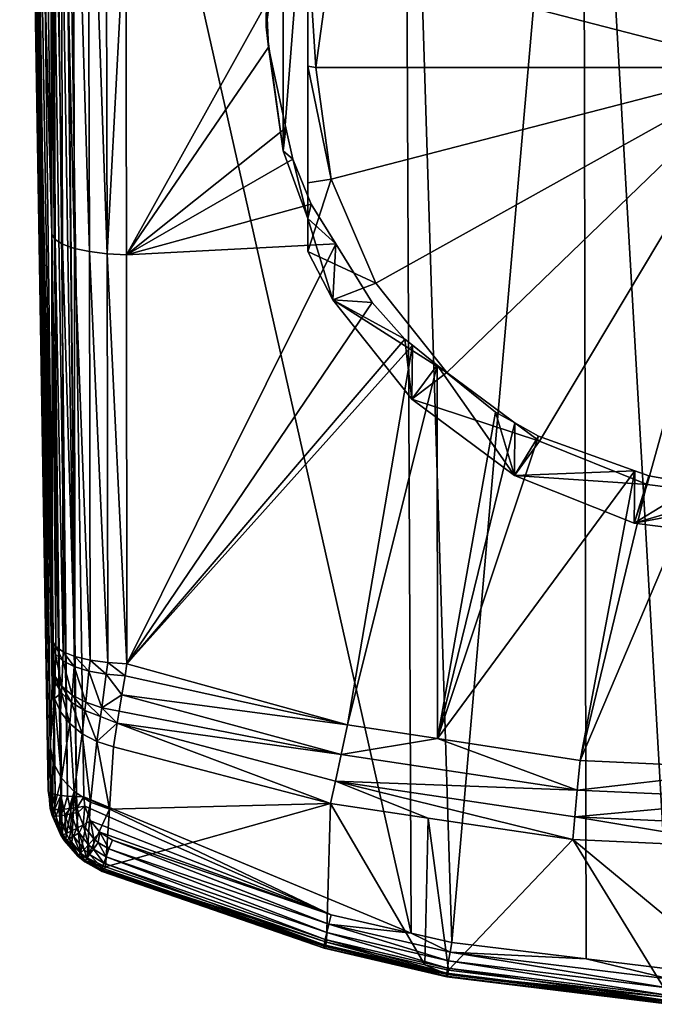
# Model space of a CAD drawing. Extents: x -0.025 to 0.025, y -0.185 to 0.025.
# Tile 1 of 52: x -0.018 to -0.003, y -0.185 to -0.161. Entities that reach past the tile are written whole.
import ezdxf

# ---------------------------------------------------------------- set-up
doc = ezdxf.new("R2010")
doc.units = 0
doc.layers.add('mesh', color=7, linetype='CONTINUOUS')

msp = doc.modelspace()

# ---------------------------------------------------------------- meshes
at = {"layer": 'mesh'}
mesh = msp.add_polyface(dxfattribs=at)
corners = [(-0.017775, -0.13801, 0.308823), (-0.017101, -0.179582, 0.302848), (-0.017199, -0.179554, 0.302667), (-0.017152, -0.152927, 0.29159), (-0.017108, -0.166175, 0.294711), (-0.016924, -0.166288, 0.294285), (-0.017182, -0.166054, 0.295167), (-0.017166, -0.175875, 0.297989), (-0.017092, -0.17601, 0.297538), (-0.016909, -0.176137, 0.297117), (-0.016627, -0.176247, 0.296749), (-0.015845, -0.166517, 0.293412), (-0.015369, -0.176425, 0.296153), (-0.015378, -0.166542, 0.293313), (-0.016274, -0.166464, 0.293616), (-0.015834, -0.176396, 0.296253), (-0.016311, -0.153154, 0.290478), (-0.017227, -0.152831, 0.292054), (-0.01664, -0.166386, 0.293913), (-0.016261, -0.176335, 0.296455), (-0.015398, -0.158001, 0.291301), (-0.015879, -0.153195, 0.290272), (-0.008498, -0.182934, 0.303584), (-0.016414, -0.17964, 0.303275), (-0.016924, -0.145499, 0.308167), (-0.017962, -0.137937, 0.30821), (-0.017179, -0.17693, 0.298708), (-0.017171, -0.176595, 0.298367), (-0.017229, -0.178404, 0.300667), (-0.017166, -0.17603, 0.298042), (-0.017169, -0.176477, 0.298278), (-0.01136, -0.164232, 0.292363), (-0.011525, -0.163475, 0.292189), (-0.011995, -0.160461, 0.291493), (-0.01195, -0.161522, 0.291742), (-0.010323, -0.166275, 0.292815), (-0.009439, -0.167695, 0.293126), (-0.010916, -0.165322, 0.292607), (-0.010392, -0.167629, 0.287924), (-0.011, -0.166466, 0.287612), (-0.011, -0.165662, 0.290613), (-0.011591, -0.164029, 0.290176), (-0.012, -0.161029, 0.289372), (-0.0108, -0.162013, 0.285702), (-0.011, -0.158979, 0.285384), (-0.011, -0.161983, 0.285813), (-0.010432, -0.164713, 0.286425), (-0.011, -0.164799, 0.286943), (-0.011591, -0.158029, 0.288568), (-0.011, -0.156397, 0.288131), (-0.017882, -0.137988, 0.308634), (-0.017259, -0.179519, 0.302443), (-0.017629, -0.138028, 0.308984), (-0.016967, -0.179606, 0.303006), (-0.017451, -0.13804, 0.30911), (-0.016803, -0.179624, 0.303133), (-0.01725, -0.138048, 0.309195), (-0.016591, -0.179636, 0.30323)]
mesh.append_faces([[corners[k] for k in face] for face in [(0, 1, 2, 2), (3, 4, 5, 5), (6, 7, 8, 8), (9, 4, 8, 8), (9, 5, 4, 4), (10, 5, 9, 9), (11, 12, 13, 13), (14, 15, 11, 11), (16, 14, 11, 11), (4, 6, 8, 8), (4, 17, 6, 6), (10, 18, 5, 5), (10, 19, 18, 18), (19, 14, 18, 18), (19, 15, 14, 14), (20, 11, 13, 13), (20, 21, 11, 11), (22, 23, 24, 24), (25, 7, 6, 6), (25, 26, 27, 27), (25, 28, 26, 26), (25, 29, 7, 7), (25, 30, 29, 29), (13, 31, 32, 32), (13, 33, 20, 20), (13, 34, 33, 33), (32, 34, 13, 13), (35, 12, 36, 36), (35, 13, 12, 12), (37, 13, 35, 35), (37, 31, 13, 13), (38, 39, 40, 40), (40, 41, 31, 31), (41, 32, 31, 31), (41, 34, 32, 32), (42, 34, 41, 41), (42, 33, 34, 34), (31, 37, 40, 40), (43, 44, 45, 45), (46, 47, 39, 39), (41, 48, 42, 42), (40, 49, 41, 41), (40, 47, 45, 45), (39, 47, 40, 40), (50, 2, 51, 51), (52, 53, 1, 1), (54, 55, 53, 53), (56, 57, 55, 55), (24, 23, 57, 57)]])
mesh = msp.add_polyface(dxfattribs=at)
corners = [(-0.017945, -0.137964, 0.308426), (-0.017272, -0.17949, 0.302264), (-0.017962, -0.137937, 0.30821), (-0.017882, -0.137988, 0.308634), (-0.017775, -0.13801, 0.308823), (-0.017199, -0.179554, 0.302667), (-0.017629, -0.138028, 0.308984), (-0.017101, -0.179582, 0.302848), (-0.01725, -0.138048, 0.309195), (-0.016803, -0.179624, 0.303133), (-0.017451, -0.13804, 0.30911), (-0.016311, -0.153154, 0.290478), (-0.015845, -0.166517, 0.293412), (-0.015879, -0.153195, 0.290272), (-0.016681, -0.153094, 0.290778), (-0.016274, -0.166464, 0.293616), (-0.017152, -0.152927, 0.29159), (-0.017227, -0.152831, 0.292054), (-0.017108, -0.166175, 0.294711), (-0.017301, -0.138867, 0.289563), (-0.016924, -0.166288, 0.294285), (-0.016966, -0.153016, 0.291156), (-0.01664, -0.166386, 0.293913), (-0.01638, -0.139108, 0.287968), (-0.01613, -0.139125, 0.287849), (-0.01628, -0.139115, 0.287921), (-0.015409, -0.153214, 0.290174), (-0.015398, -0.158001, 0.291301), (-0.016924, -0.145499, 0.308167), (-0.017035, -0.138049, 0.309235), (-0.008663, -0.146542, 0.308624), (-0.017182, -0.166054, 0.295167), (-0.017229, -0.178404, 0.300667), (-0.017171, -0.176595, 0.298367), (-0.017169, -0.176477, 0.298278), (-0.010009, -0.154029, 0.289925), (-0.009297, -0.153089, 0.289688), (-0.010335, -0.154658, 0.290081), (-0.011284, -0.156491, 0.290536), (-0.011584, -0.157442, 0.290769), (-0.011637, -0.157611, 0.29081), (-0.011816, -0.158966, 0.291135), (-0.011999, -0.160349, 0.291467), (-0.011995, -0.160461, 0.291493), (-0.012, -0.161029, 0.289372), (-0.011591, -0.158029, 0.288568), (-0.011, -0.156397, 0.288131), (-0.011591, -0.164029, 0.290176), (-0.017259, -0.179519, 0.302443), (-0.016967, -0.179606, 0.303006), (-0.016591, -0.179636, 0.30323), (-0.017222, -0.13894, 0.289084), (-0.017039, -0.139006, 0.288653), (-0.016752, -0.139063, 0.288271), (-0.015815, -0.139141, 0.287734), (-0.015626, -0.139146, 0.287695), (-0.015474, -0.13915, 0.287663)]
mesh.append_faces([[corners[k] for k in face] for face in [(0, 1, 2, 2), (3, 4, 5, 5), (4, 6, 7, 7), (8, 9, 10, 10), (11, 12, 13, 13), (14, 15, 11, 11), (16, 17, 18, 18), (16, 19, 17, 17), (20, 21, 16, 16), (20, 22, 21, 21), (22, 14, 21, 21), (22, 15, 14, 14), (13, 23, 11, 11), (24, 25, 13, 13), (26, 13, 27, 27), (28, 29, 30, 30), (2, 31, 17, 17), (1, 32, 2, 2), (33, 34, 2, 2), (26, 35, 36, 36), (37, 35, 26, 26), (26, 38, 37, 37), (26, 39, 38, 38), (27, 39, 26, 26), (27, 40, 39, 39), (41, 40, 27, 27), (27, 42, 41, 41), (27, 43, 42, 42), (44, 42, 43, 43), (45, 42, 44, 44), (45, 41, 42, 42), (40, 41, 45, 45), (38, 45, 46, 46), (39, 45, 38, 38), (39, 40, 45, 45), (47, 46, 45, 45), (48, 1, 0, 0), (0, 3, 48, 48), (10, 49, 6, 6), (29, 50, 8, 8), (28, 50, 29, 29), (51, 19, 16, 16), (16, 21, 51, 51), (21, 14, 52, 52), (11, 53, 14, 14), (26, 54, 13, 13), (55, 54, 26, 26), (26, 36, 56, 56)]])
mesh = msp.add_polyface(dxfattribs=at)
corners = [(-0.008498, -0.182934, 0.303584), (-0.016924, -0.145499, 0.308167), (-0.008663, -0.146542, 0.308624), (-0.00222, -0.183808, 0.303737), (-0.004342, -0.146822, 0.3087), (0, -0.146925, 0.308752), (-0.008428, -0.152277, 0.289482), (-0.009232, -0.140554, 0.287446), (-0.009297, -0.153089, 0.289688), (-0.007903, -0.151785, 0.289357), (-0.007916, -0.140699, 0.287423), (-0.006261, -0.150522, 0.289035), (-0.005987, -0.150399, 0.289004), (-0.007254, -0.151178, 0.289203), (-0.002979, -0.141245, 0.287337), (-0.003102, -0.149224, 0.288702), (-0.00252, -0.149073, 0.288664), (-0.003681, -0.149374, 0.288741), (-0.008485, -0.153637, 0.284175), (-0.011284, -0.156491, 0.290536), (-0.011, -0.156397, 0.288131), (-0.010335, -0.154658, 0.290081), (-0.003106, -0.150637, 0.283371), (0, -0.150243, 0.283265), (-0.006, -0.151795, 0.283681), (-0.010009, -0.154029, 0.289925), (-0.010392, -0.156038, 0.284818), (-0.011, -0.157201, 0.28513), (-0.010432, -0.159313, 0.284978), (-0.011, -0.158979, 0.285384), (-0.0108, -0.162013, 0.285702), (-0.009353, -0.156797, 0.284304), (-0.007637, -0.154636, 0.283725), (-0.0054, -0.152979, 0.283281), (-0.002795, -0.151936, 0.283002), (0, -0.151581, 0.282906), (0, -0.162013, 0.285702), (-0.011, -0.161983, 0.285813), (-0.011, -0.165662, 0.290613), (0, -0.148814, 0.288598)]
mesh.append_faces([[corners[k] for k in face] for face in [(0, 1, 2, 2), (3, 4, 5, 5), (6, 7, 8, 8), (6, 9, 7, 7), (10, 11, 12, 12), (10, 13, 11, 11), (9, 13, 10, 10), (14, 15, 16, 16), (10, 17, 15, 15), (12, 17, 10, 10), (18, 6, 8, 8), (19, 20, 21, 21), (16, 22, 23, 23), (15, 22, 16, 16), (17, 22, 15, 15), (17, 24, 22, 22), (12, 24, 17, 17), (18, 9, 6, 6), (18, 13, 9, 9), (24, 13, 18, 18), (24, 11, 13, 13), (12, 11, 24, 24), (25, 18, 8, 8), (25, 26, 18, 18), (21, 26, 25, 25), (21, 27, 26, 26), (20, 27, 21, 21), (28, 29, 30, 30), (28, 27, 29, 29), (31, 27, 28, 28), (31, 26, 27, 27), (31, 18, 26, 26), (32, 18, 31, 31), (32, 24, 18, 18), (33, 24, 32, 32), (33, 22, 24, 24), (34, 22, 33, 33), (34, 23, 22, 22), (35, 23, 34, 34), (36, 34, 33, 33), (36, 35, 34, 34), (36, 31, 28, 28), (36, 32, 31, 31), (33, 32, 36, 36), (20, 29, 27, 27), (20, 37, 29, 29), (38, 37, 20, 20), (14, 16, 39, 39), (16, 23, 39, 39)]])
mesh = msp.add_polyface(dxfattribs=at)
corners = [(-0.008663, -0.146542, 0.308624), (-0.007513, -0.183159, 0.303623), (-0.008498, -0.182934, 0.303584), (-0.004342, -0.146822, 0.3087), (-0.00222, -0.183808, 0.303737), (-0.004267, -0.183557, 0.303693), (-0.015369, -0.176425, 0.296153), (-0.008655, -0.168579, 0.293315), (-0.009439, -0.167695, 0.293126), (-0.008469, -0.168728, 0.293346), (-0.010039, -0.177901, 0.296121), (-0.007872, -0.169208, 0.293446), (-0.007864, -0.178234, 0.296107), (-0.006459, -0.170345, 0.293683), (-0.00542, -0.170927, 0.293802), (-0.005993, -0.170606, 0.293736), (-0.003093, -0.171762, 0.293968), (-0.004416, -0.178762, 0.296084), (-0.002755, -0.171883, 0.293992), (-0.001575, -0.172096, 0.294034), (-0.008485, -0.17003, 0.288567), (-0.010392, -0.167629, 0.287924), (-0.010323, -0.166275, 0.292815), (-0.011, -0.165662, 0.290613), (-0.010916, -0.165322, 0.292607), (-0.006, -0.171872, 0.289061), (-0.003106, -0.17303, 0.289371), (-0.0108, -0.162013, 0.285702), (-0.011, -0.161983, 0.285813), (-0.010432, -0.164713, 0.286425), (0, -0.172445, 0.288497), (0, -0.173425, 0.289477), (-0.002795, -0.172089, 0.288402), (-0.0054, -0.171047, 0.288122), (-0.007637, -0.169389, 0.287678), (-0.009353, -0.167229, 0.287099), (-0.011, -0.166466, 0.287612), (-0.011, -0.164799, 0.286943), (0, -0.162013, 0.285702), (-0.010432, -0.159313, 0.284978), (-0.000002, -0.178962, 0.296077), (-0.000002, -0.172117, 0.294038), (0.000204, -0.178971, 0.296077), (0.001258, -0.172133, 0.294042)]
mesh.append_faces([[corners[k] for k in face] for face in [(0, 1, 2, 2), (0, 3, 1, 1), (4, 5, 3, 3), (6, 7, 8, 8), (6, 9, 7, 7), (10, 11, 9, 9), (12, 13, 11, 11), (12, 14, 15, 15), (12, 16, 14, 14), (17, 18, 16, 16), (17, 19, 18, 18), (7, 20, 21, 21), (21, 8, 7, 7), (21, 22, 8, 8), (23, 22, 21, 21), (23, 24, 22, 22), (25, 13, 15, 15), (25, 11, 13, 13), (20, 11, 25, 25), (20, 9, 11, 11), (7, 9, 20, 20), (26, 18, 19, 19), (26, 16, 18, 18), (25, 16, 26, 26), (25, 14, 16, 16), (15, 14, 25, 25), (27, 28, 29, 29), (30, 26, 31, 31), (32, 26, 30, 30), (32, 25, 26, 26), (33, 25, 32, 32), (33, 20, 25, 25), (34, 20, 33, 33), (34, 21, 20, 20), (35, 21, 34, 34), (35, 36, 21, 21), (29, 36, 35, 35), (28, 37, 29, 29), (38, 29, 35, 35), (38, 27, 29, 29), (39, 27, 38, 38), (38, 33, 32, 32), (38, 34, 33, 33), (35, 34, 38, 38), (32, 30, 38, 38), (40, 41, 19, 19), (42, 43, 41, 41), (26, 41, 31, 31), (19, 41, 26, 26)]])
mesh = msp.add_polyface(dxfattribs=at)
corners = [(-0.01598, -0.177487, 0.296838), (-0.015871, -0.176678, 0.296364), (-0.016288, -0.1766, 0.296564), (-0.015416, -0.176719, 0.296259), (-0.015369, -0.176425, 0.296153), (-0.015834, -0.176396, 0.296253), (-0.016261, -0.176335, 0.296455), (-0.016627, -0.176247, 0.296749), (-0.015491, -0.177178, 0.296514), (-0.015554, -0.177567, 0.296731), (-0.01601, -0.177702, 0.297013), (-0.016366, -0.177356, 0.297021), (-0.016387, -0.177556, 0.297188), (-0.015845, -0.166517, 0.293412), (-0.010039, -0.177901, 0.296121), (-0.010193, -0.178617, 0.296434), (-0.000002, -0.178962, 0.296077), (0.000208, -0.179691, 0.296378), (0.000204, -0.178971, 0.296077), (-0.004482, -0.17948, 0.296387), (-0.004416, -0.178762, 0.296084), (-0.010445, -0.179801, 0.297458), (-0.008084, -0.180153, 0.297427), (-0.01033, -0.179259, 0.296886), (-0.00454, -0.180126, 0.296824), (-0.007864, -0.178234, 0.296107), (-0.004342, -0.146822, 0.3087), (-0.004267, -0.183557, 0.303693), (-0.007513, -0.183159, 0.303623), (0, -0.146925, 0.308752), (-0.000001, -0.183785, 0.303735), (-0.00222, -0.183808, 0.303737), (-0.015698, -0.178431, 0.29759), (-0.015788, -0.179937, 0.29961), (-0.008469, -0.168728, 0.293346), (-0.007872, -0.169208, 0.293446), (-0.005993, -0.170606, 0.293736), (-0.006459, -0.170345, 0.293683), (-0.003093, -0.171762, 0.293968), (-0.001575, -0.172096, 0.294034), (-0.016095, -0.178305, 0.297677), (-0.016249, -0.179769, 0.299718), (-0.01645, -0.178115, 0.297814), (-0.015603, -0.177863, 0.296982), (-0.000002, -0.172117, 0.294038)]
mesh.append_faces([[corners[k] for k in face] for face in [(0, 1, 2, 2), (3, 4, 5, 5), (6, 1, 5, 5), (6, 2, 1, 1), (7, 2, 6, 6), (1, 3, 5, 5), (1, 8, 3, 3), (0, 8, 1, 1), (0, 9, 8, 8), (10, 11, 12, 12), (11, 0, 2, 2), (10, 0, 11, 11), (13, 5, 4, 4), (14, 4, 3, 3), (8, 9, 15, 15), (16, 17, 18, 18), (16, 19, 17, 17), (20, 19, 16, 16), (21, 22, 23, 23), (23, 19, 15, 15), (24, 19, 23, 23), (24, 17, 19, 19), (25, 19, 20, 20), (25, 15, 19, 19), (14, 15, 25, 25), (14, 8, 15, 15), (3, 8, 14, 14), (26, 27, 28, 28), (29, 30, 31, 31), (21, 32, 33, 33), (14, 34, 4, 4), (25, 35, 14, 14), (36, 37, 25, 25), (20, 38, 25, 25), (16, 39, 20, 20), (40, 33, 32, 32), (40, 41, 33, 33), (40, 42, 41, 41), (40, 32, 43, 43), (43, 9, 0, 0), (10, 43, 0, 0), (10, 40, 43, 43), (12, 40, 10, 10), (12, 42, 40, 40), (15, 9, 43, 43), (43, 21, 23, 23), (43, 32, 21, 21), (23, 15, 43, 43), (18, 44, 16, 16)]])
mesh = msp.add_polyface(dxfattribs=at)
corners = [(-0.01719, -0.179939, 0.302498), (-0.017199, -0.179554, 0.302667), (-0.017101, -0.179582, 0.302848), (-0.017152, -0.178809, 0.30038), (-0.017167, -0.180063, 0.302058), (-0.016953, -0.179186, 0.300115), (-0.016941, -0.180517, 0.301911), (-0.016645, -0.179513, 0.29989), (-0.016748, -0.177871, 0.297995), (-0.016975, -0.177583, 0.29821), (-0.01645, -0.178115, 0.297814), (-0.016249, -0.179769, 0.299718), (-0.016909, -0.176137, 0.297117), (-0.016917, -0.176353, 0.297205), (-0.016643, -0.17649, 0.29685), (-0.017092, -0.17601, 0.297538), (-0.017094, -0.176197, 0.29761), (-0.017166, -0.175875, 0.297989), (-0.016692, -0.17718, 0.297271), (-0.016942, -0.176967, 0.297573), (-0.016366, -0.177356, 0.297021), (-0.016706, -0.177362, 0.297423), (-0.01695, -0.177129, 0.297707), (-0.016387, -0.177556, 0.297188), (-0.016627, -0.176247, 0.296749), (-0.016288, -0.1766, 0.296564), (-0.017104, -0.176729, 0.297915), (-0.017107, -0.176869, 0.298027), (-0.017166, -0.17603, 0.298042), (-0.017169, -0.176477, 0.298278), (-0.017171, -0.176595, 0.298367), (-0.016571, -0.1799, 0.30319), (-0.016591, -0.179636, 0.30323), (-0.016414, -0.17964, 0.303275), (-0.016742, -0.179925, 0.303104), (-0.016803, -0.179624, 0.303133), (-0.016895, -0.179942, 0.302988), (-0.016967, -0.179606, 0.303006), (-0.017123, -0.179949, 0.302679), (-0.017197, -0.179961, 0.302094), (-0.017229, -0.178404, 0.300667), (-0.017272, -0.17949, 0.302264), (-0.017121, -0.177264, 0.298452), (-0.017179, -0.17693, 0.298708)]
mesh.append_faces([[corners[k] for k in face] for face in [(0, 1, 2, 2), (3, 4, 5, 5), (5, 6, 7, 7), (5, 8, 9, 9), (7, 8, 5, 5), (7, 10, 8, 8), (11, 10, 7, 7), (12, 13, 14, 14), (15, 13, 12, 12), (16, 15, 17, 17), (18, 13, 19, 19), (18, 14, 13, 13), (20, 14, 18, 18), (21, 19, 22, 22), (21, 18, 19, 19), (23, 18, 21, 21), (23, 20, 18, 18), (14, 24, 12, 12), (14, 25, 24, 24), (20, 25, 14, 14), (21, 10, 23, 23), (21, 8, 10, 10), (22, 8, 21, 21), (22, 9, 8, 8), (16, 13, 15, 15), (16, 19, 13, 13), (26, 19, 16, 16), (26, 22, 19, 19), (27, 22, 26, 26), (28, 16, 17, 17), (28, 26, 16, 16), (29, 26, 28, 28), (29, 27, 26, 26), (30, 27, 29, 29), (31, 32, 33, 33), (34, 35, 32, 32), (36, 37, 35, 35), (38, 2, 37, 37), (39, 40, 41, 41), (39, 3, 40, 40), (42, 43, 40, 40), (3, 42, 40, 40), (5, 42, 3, 3), (5, 9, 42, 42), (42, 9, 22, 22), (27, 42, 22, 22), (30, 42, 27, 27), (43, 42, 30, 30)]])
mesh = msp.add_polyface(dxfattribs=at)
corners = [(-0.016895, -0.179942, 0.302988), (-0.016803, -0.179624, 0.303133), (-0.016742, -0.179925, 0.303104), (-0.01719, -0.179939, 0.302498), (-0.017101, -0.179582, 0.302848), (-0.017123, -0.179949, 0.302679), (-0.016718, -0.180053, 0.303083), (-0.016571, -0.1799, 0.30319), (-0.016547, -0.180012, 0.303174), (-0.016869, -0.180083, 0.30296), (-0.016995, -0.180103, 0.302809), (-0.017024, -0.17995, 0.302844), (-0.017091, -0.180111, 0.302637), (-0.017153, -0.180107, 0.302449), (-0.017179, -0.180091, 0.302254), (-0.017222, -0.17992, 0.302308), (-0.016588, -0.180403, 0.303034), (-0.016728, -0.180473, 0.302893), (-0.016841, -0.180525, 0.302723), (-0.016922, -0.180556, 0.302531), (-0.016966, -0.180565, 0.302326), (-0.016973, -0.180552, 0.302116), (-0.016998, -0.180402, 0.301948), (-0.017167, -0.180063, 0.302058), (-0.016645, -0.179513, 0.29989), (-0.016845, -0.180649, 0.301871), (-0.016704, -0.180789, 0.301832), (-0.016941, -0.180517, 0.301911), (-0.016953, -0.179186, 0.300115), (-0.016491, -0.181001, 0.301774), (-0.016249, -0.179769, 0.299718), (-0.017197, -0.179961, 0.302094), (-0.016414, -0.17964, 0.303275), (-0.016388, -0.179867, 0.303241), (-0.017259, -0.179519, 0.302443), (-0.016591, -0.179636, 0.30323), (-0.016967, -0.179606, 0.303006), (-0.017199, -0.179554, 0.302667), (-0.017272, -0.17949, 0.302264), (-0.016426, -0.180317, 0.303138), (-0.016251, -0.18022, 0.303202), (-0.016528, -0.180508, 0.303022), (-0.016168, -0.180655, 0.303116), (-0.017152, -0.178809, 0.30038)]
mesh.append_faces([[corners[k] for k in face] for face in [(0, 1, 2, 2), (3, 4, 5, 5), (6, 7, 8, 8), (6, 2, 7, 7), (9, 2, 6, 6), (9, 0, 2, 2), (10, 0, 9, 9), (10, 11, 0, 0), (12, 11, 10, 10), (12, 5, 11, 11), (13, 5, 12, 12), (13, 3, 5, 5), (14, 3, 13, 13), (14, 15, 3, 3), (16, 6, 8, 8), (17, 6, 16, 16), (17, 9, 6, 6), (18, 9, 17, 17), (18, 10, 9, 9), (19, 10, 18, 18), (19, 12, 10, 10), (20, 12, 19, 19), (20, 13, 12, 12), (21, 13, 20, 20), (21, 14, 13, 13), (22, 14, 21, 21), (22, 23, 14, 14), (24, 25, 26, 26), (24, 27, 25, 25), (28, 22, 27, 27), (23, 22, 28, 28), (29, 30, 24, 24), (14, 23, 31, 31), (32, 33, 7, 7), (34, 3, 15, 15), (2, 35, 7, 7), (11, 36, 0, 0), (5, 36, 11, 11), (34, 37, 3, 3), (8, 7, 33, 33), (31, 15, 14, 14), (31, 34, 15, 15), (38, 34, 31, 31), (39, 33, 40, 40), (39, 8, 33, 33), (16, 8, 39, 39), (41, 16, 39, 39), (42, 39, 40, 40), (43, 31, 23, 23)]])
mesh = msp.add_polyface(dxfattribs=at)
corners = [(-0.002233, -0.184049, 0.303669), (-0.00222, -0.183808, 0.303737), (-0.000001, -0.183785, 0.303735), (-0.007556, -0.183394, 0.303553), (-0.007513, -0.183159, 0.303623), (-0.004267, -0.183557, 0.303693), (-0.007621, -0.183938, 0.302309), (-0.007593, -0.183832, 0.302086), (-0.008171, -0.183699, 0.302066), (-0.010543, -0.183154, 0.301983), (-0.008498, -0.182934, 0.303584), (-0.007593, -0.183605, 0.303427), (-0.01049, -0.182718, 0.303436), (-0.007621, -0.183779, 0.303252), (-0.01054, -0.182923, 0.30331), (-0.007638, -0.183905, 0.303038), (-0.010578, -0.183092, 0.303136), (-0.007644, -0.183976, 0.3028), (-0.010602, -0.183215, 0.302925), (-0.007638, -0.183988, 0.302552), (-0.010611, -0.183286, 0.30269), (-0.010603, -0.183299, 0.302445), (-0.002244, -0.184266, 0.303543), (-0.002252, -0.184445, 0.303366), (-0.002257, -0.184574, 0.303151), (-0.002259, -0.184646, 0.30291), (-0.002257, -0.184655, 0.302659), (-0.002251, -0.184601, 0.302414), (-0.002243, -0.184488, 0.302189), (-0.000005, -0.184464, 0.302187), (0.003188, -0.184541, 0.302407), (0.003196, -0.184594, 0.302652), (0.003199, -0.184585, 0.302903), (0.003196, -0.184514, 0.303143), (0.003189, -0.184385, 0.303358), (0.003177, -0.184208, 0.303535), (0.003162, -0.183992, 0.303661), (0.000212, -0.180339, 0.296814), (-0.000014, -0.180879, 0.297367), (0.000215, -0.180889, 0.297367), (-0.00454, -0.180126, 0.296824), (-0.004589, -0.180675, 0.297379), (-0.01033, -0.179259, 0.296886), (-0.008084, -0.180153, 0.297427), (0.000208, -0.179691, 0.296378), (-0.010445, -0.179801, 0.297458)]
mesh.append_faces([[corners[k] for k in face] for face in [(0, 1, 2, 2), (3, 4, 5, 5), (6, 7, 8, 8), (9, 6, 8, 8), (3, 10, 4, 4), (11, 12, 3, 3), (13, 14, 11, 11), (15, 16, 13, 13), (17, 18, 15, 15), (19, 20, 17, 17), (6, 21, 19, 19), (0, 5, 1, 1), (0, 3, 5, 5), (22, 3, 0, 0), (22, 11, 3, 3), (23, 11, 22, 22), (23, 13, 11, 11), (24, 13, 23, 23), (24, 15, 13, 13), (25, 15, 24, 24), (25, 17, 15, 15), (26, 17, 25, 25), (26, 19, 17, 17), (27, 19, 26, 26), (27, 6, 19, 19), (28, 6, 27, 27), (28, 7, 6, 6), (27, 29, 28, 28), (27, 30, 29, 29), (26, 30, 27, 27), (25, 31, 26, 26), (24, 32, 25, 25), (23, 33, 24, 24), (22, 34, 23, 23), (0, 35, 22, 22), (2, 36, 0, 0), (37, 38, 39, 39), (40, 38, 37, 37), (40, 41, 38, 38), (42, 41, 40, 40), (42, 43, 41, 41), (37, 44, 40, 40), (29, 38, 41, 41), (29, 39, 38, 38), (41, 28, 29, 29), (41, 7, 28, 28), (43, 7, 41, 41), (43, 8, 7, 7), (45, 8, 43, 43)]])
mesh = msp.add_polyface(dxfattribs=at)
corners = [(-0.01654, -0.181057, 0.301986), (-0.016491, -0.181001, 0.301774), (-0.016704, -0.180789, 0.301832), (-0.016973, -0.180552, 0.302116), (-0.016941, -0.180517, 0.301911), (-0.016998, -0.180402, 0.301948), (-0.016663, -0.180591, 0.302876), (-0.016588, -0.180403, 0.303034), (-0.016528, -0.180508, 0.303022), (-0.016728, -0.180473, 0.302893), (-0.016769, -0.180652, 0.302701), (-0.016841, -0.180525, 0.302723), (-0.016843, -0.18069, 0.302503), (-0.016922, -0.180556, 0.302531), (-0.016882, -0.180702, 0.302292), (-0.016966, -0.180565, 0.302326), (-0.016882, -0.180688, 0.302078), (-0.016845, -0.180649, 0.301871), (-0.016406, -0.180916, 0.302838), (-0.016298, -0.180797, 0.302997), (-0.016488, -0.181005, 0.302648), (-0.016539, -0.181059, 0.302435), (-0.016556, -0.181077, 0.302211), (-0.01618, -0.180902, 0.302993), (-0.016168, -0.180655, 0.303116), (-0.016273, -0.181034, 0.30283), (-0.016342, -0.181132, 0.302634), (-0.016382, -0.181193, 0.302416), (-0.016391, -0.181211, 0.302187), (-0.016369, -0.181187, 0.301959), (-0.015964, -0.181362, 0.302623), (-0.015977, -0.181431, 0.302395), (-0.015968, -0.181449, 0.302158), (-0.015937, -0.181415, 0.301924), (-0.016645, -0.179513, 0.29989), (-0.016426, -0.180317, 0.303138), (-0.016332, -0.181112, 0.301747), (-0.015887, -0.18133, 0.301708), (-0.016249, -0.179769, 0.299718)]
mesh.append_faces([[corners[k] for k in face] for face in [(0, 1, 2, 2), (3, 4, 5, 5), (6, 7, 8, 8), (6, 9, 7, 7), (10, 9, 6, 6), (10, 11, 9, 9), (12, 11, 10, 10), (12, 13, 11, 11), (14, 13, 12, 12), (14, 15, 13, 13), (16, 15, 14, 14), (16, 3, 15, 15), (17, 3, 16, 16), (17, 4, 3, 3), (18, 8, 19, 19), (18, 6, 8, 8), (20, 6, 18, 18), (20, 10, 6, 6), (21, 10, 20, 20), (21, 12, 10, 10), (22, 12, 21, 21), (22, 14, 12, 12), (0, 14, 22, 22), (0, 16, 14, 14), (2, 16, 0, 0), (2, 17, 16, 16), (23, 19, 24, 24), (25, 19, 23, 23), (25, 18, 19, 19), (26, 18, 25, 25), (26, 20, 18, 18), (27, 20, 26, 26), (27, 21, 20, 20), (28, 21, 27, 27), (28, 22, 21, 21), (29, 22, 28, 28), (29, 0, 22, 22), (30, 26, 25, 25), (31, 27, 26, 26), (32, 28, 27, 27), (33, 29, 28, 28), (1, 34, 2, 2), (19, 35, 24, 24), (19, 8, 35, 35), (36, 0, 29, 29), (36, 1, 0, 0), (37, 36, 29, 29), (36, 38, 1, 1)]])
mesh = msp.add_polyface(dxfattribs=at)
corners = [(-0.01049, -0.182718, 0.303436), (-0.010432, -0.182491, 0.303507), (-0.008498, -0.182934, 0.303584), (-0.015721, -0.180689, 0.3032), (-0.015804, -0.180899, 0.303124), (-0.01054, -0.182923, 0.30331), (-0.015875, -0.181088, 0.302998), (-0.010578, -0.183092, 0.303136), (-0.015929, -0.181245, 0.302828), (-0.010602, -0.183215, 0.302925), (-0.015964, -0.181362, 0.302623), (-0.010611, -0.183286, 0.30269), (-0.015977, -0.181431, 0.302395), (-0.010603, -0.183299, 0.302445), (-0.015968, -0.181449, 0.302158), (-0.01058, -0.183255, 0.302204), (-0.015937, -0.181415, 0.301924), (-0.007556, -0.183394, 0.303553), (-0.007593, -0.183605, 0.303427), (-0.007621, -0.183779, 0.303252), (-0.007638, -0.183905, 0.303038), (-0.007644, -0.183976, 0.3028), (-0.007638, -0.183988, 0.302552), (-0.007621, -0.183938, 0.302309), (-0.010543, -0.183154, 0.301983), (-0.015887, -0.18133, 0.301708), (-0.01618, -0.180902, 0.302993), (-0.016168, -0.180655, 0.303116), (-0.016066, -0.180743, 0.303115), (-0.016273, -0.181034, 0.30283), (-0.016342, -0.181132, 0.302634), (-0.016382, -0.181193, 0.302416), (-0.016391, -0.181211, 0.302187), (-0.016369, -0.181187, 0.301959), (-0.016414, -0.17964, 0.303275), (-0.010445, -0.179801, 0.297458), (-0.015788, -0.179937, 0.29961), (-0.008171, -0.183699, 0.302066), (-0.016251, -0.18022, 0.303202), (-0.016025, -0.180497, 0.303189), (-0.016332, -0.181112, 0.301747), (-0.016249, -0.179769, 0.299718), (-0.016388, -0.179867, 0.303241)]
mesh.append_faces([[corners[k] for k in face] for face in [(0, 1, 2, 2), (0, 3, 1, 1), (0, 4, 3, 3), (5, 4, 0, 0), (5, 6, 4, 4), (7, 6, 5, 5), (7, 8, 6, 6), (9, 8, 7, 7), (9, 10, 8, 8), (11, 10, 9, 9), (11, 12, 10, 10), (13, 12, 11, 11), (13, 14, 12, 12), (15, 14, 13, 13), (15, 16, 14, 14), (17, 0, 2, 2), (18, 5, 0, 0), (19, 7, 5, 5), (20, 9, 7, 7), (21, 11, 9, 9), (22, 13, 11, 11), (23, 15, 13, 13), (24, 15, 23, 23), (24, 16, 15, 15), (25, 16, 24, 24), (26, 27, 28, 28), (6, 28, 4, 4), (6, 26, 28, 28), (8, 26, 6, 6), (8, 29, 26, 26), (10, 29, 8, 8), (12, 30, 10, 10), (14, 31, 12, 12), (16, 32, 14, 14), (25, 33, 16, 16), (1, 34, 2, 2), (25, 35, 36, 36), (35, 24, 37, 37), (25, 24, 35, 35), (27, 38, 39, 39), (28, 27, 39, 39), (4, 39, 3, 3), (4, 28, 39, 39), (40, 36, 41, 41), (25, 36, 40, 40), (42, 1, 38, 38), (1, 42, 34, 34), (1, 39, 38, 38), (3, 39, 1, 1)]])

doc.saveas('drawing.dxf')
